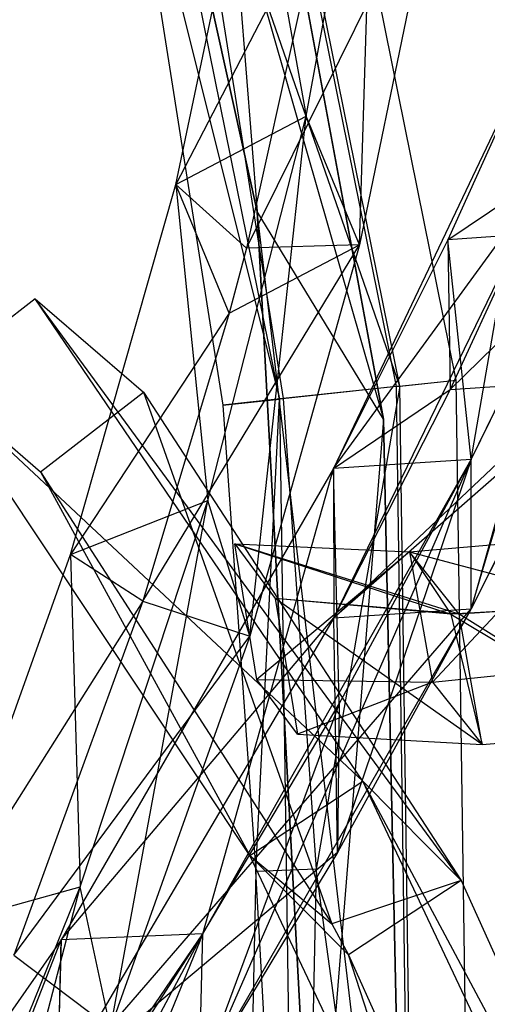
# Model space of a CAD drawing. Extents: x 5.4 to 34.8, y -14.7 to 14.7.
# Tile 199 of 251: x 32.4 to 33.3, y 0.2 to 2.1. Entities that reach past the tile are written whole.
import ezdxf

# ---------------------------------------------------------------- set-up
doc = ezdxf.new("R2010")
doc.units = 0
doc.header["$LTSCALE"] = 2.54
doc.layers.get('0').update_dxf_attribs({"color": 13, "linetype": 'CONTINUOUS'})

# ---------------------------------------------------------------- blocks, each defined once
blk = doc.blocks.new('BOHO_S_PM_7777_STL')
at = {"color": 0}
for p, q in [((32.4181, 3.8212, 15.0829), (33.1302, 1.3319, 15.0829)), ((32.4181, 3.8212, 15.0829), (33.1302, 1.3319, 15.0829)), ((32.4181, 3.8212, 15.0829), (32.8794, 1.7452, 15.0829)), ((32.8794, 1.7452, 15.0829), (32.4181, 3.8212, 14.8829)), ((32.4181, 3.8212, 14.8829), (32.8794, 1.7452, 14.8829)), ((32.8794, 1.7452, 15.0829), (32.4181, 3.8212, 14.8829)), ((32.4181, 3.8212, 15.0829), (32.8794, 1.7452, 15.0829)), ((32.4181, 3.8212, 14.8829), (32.8794, 1.7452, 14.8829)), ((33.2751, 1.4098, 2.1533), (32.7921, 3.8026, 2.1533)), ((33.2751, 1.4098, 2.1533), (32.7921, 3.8026, 2.1533)), ((32.6768, 3.768, 1.9533), (33.1554, 1.3969, 1.9533)), ((32.6768, 3.768, 1.9533), (33.1554, 1.3969, 1.9533)), ((33.1627, 1.3977, 2.3575), (32.6838, 3.7702, 2.3575)), ((33.1627, 1.3977, 2.3575), (32.6838, 3.7702, 2.3575)), ((32.4532, 3.701, 1.9575), (32.9233, 1.3721, 1.9575)), ((32.4532, 3.701, 1.9575), (32.9233, 1.3721, 1.9575)), ((33.1302, 1.3319, 15.0829), (32.7481, 3.4013, 15.0829)), ((32.7481, 3.4013, 14.8829), (32.8794, 1.7452, 14.8829)), ((32.7481, 3.4013, 14.8829), (32.8794, 1.7452, 14.8829)), ((32.7481, 3.4013, 14.8829), (33.1302, 1.3319, 14.8829)), ((32.7481, 3.4013, 14.8829), (33.1302, 1.3319, 14.8829)), ((32.7481, 3.4013, 14.8829), (33.1302, 1.3319, 15.0829)), ((32.7481, 3.4013, 14.8829), (33.1302, 1.3319, 15.0829)), ((33.1302, 1.3319, 15.0829), (32.7481, 3.4013, 15.0829)), ((32.9766, 1.9352, 15.0511), (33.1139, 2.6883, 14.4715)), ((32.9766, 1.9352, 15.0511), (33.1139, 2.6883, 14.4715)), ((33.0827, 1.6788, 15.165), (33.1139, 2.6883, 14.4715)), ((33.0827, 1.6788, 15.165), (33.1139, 2.6883, 14.4715)), ((33.1627, 1.3977, 2.3575), (32.7284, 2.6507, 2.3618)), ((32.7284, 2.6507, 2.3618), (32.9306, 1.3728, 2.3618)), ((33.1627, 1.3977, 2.3575), (32.7284, 2.6507, 2.3618)), ((32.7284, 2.6507, 2.3618), (32.9306, 1.3728, 2.3618)), ((32.6106, 2.6259, 2.1618), (32.811, 1.36, 2.1618)), ((32.6106, 2.6259, 2.1618), (32.811, 1.36, 2.1618)), ((32.6106, 2.6259, 2.1618), (32.9233, 1.3721, 1.9575)), ((32.6106, 2.6259, 2.1618), (32.9233, 1.3721, 1.9575)), ((32.7171, 1.7992, 14.9865), (32.8698, 2.526, 14.4078)), ((32.7171, 1.7992, 14.9865), (32.8698, 2.526, 14.4078)), ((32.8698, 2.526, 14.4078), (32.9766, 1.9352, 15.0511)), ((32.8698, 2.526, 14.4078), (32.9766, 1.9352, 15.0511)), ((32.8576, 1.6727, 15.0037), (33.2408, 2.4479, 14.5983)), ((32.8576, 1.6727, 15.0037), (33.2408, 2.4479, 14.5983)), ((33.2408, 2.4479, 14.5983), (33.0827, 1.6788, 15.165)), ((33.2408, 2.4479, 14.5983), (33.0827, 1.6788, 15.165)), ((33.0124, 2.368, 14.4697), (32.7171, 1.7992, 14.9865)), ((33.0124, 2.368, 14.4697), (32.7171, 1.7992, 14.9865)), ((33.0124, 2.368, 14.4697), (32.8576, 1.6727, 15.0037)), ((33.0124, 2.368, 14.4697), (32.8576, 1.6727, 15.0037)), ((33.456, 2.1272, 13.3765), (33.0312, 1.2335, 14.5611)), ((33.456, 2.1272, 13.3765), (33.0312, 1.2335, 14.5611)), ((33.456, 2.1272, 13.3765), (33.2587, 1.689, 13.9815)), ((33.456, 2.1272, 13.3765), (33.2587, 1.689, 13.9815)), ((33.3046, 1.2514, 14.4388), (33.456, 2.1272, 13.3765)), ((33.3046, 1.2514, 14.4388), (33.456, 2.1272, 13.3765)), ((32.7171, 1.7992, 14.9865), (32.9766, 1.9352, 15.0511)), ((32.7171, 1.7992, 14.9865), (32.9766, 1.9352, 15.0511)), ((32.7807, 1.1703, 15.605), (32.9766, 1.9352, 15.0511)), ((32.7807, 1.1703, 15.605), (32.9766, 1.9352, 15.0511)), ((32.8646, 0.9002, 15.7051), (32.9766, 1.9352, 15.0511)), ((32.8646, 0.9002, 15.7051), (32.9766, 1.9352, 15.0511)), ((33.0827, 1.6788, 15.165), (32.9766, 1.9352, 15.0511)), ((33.0827, 1.6788, 15.165), (32.9766, 1.9352, 15.0511)), ((33.263, 1.3908, 13.9486), (33.7262, 1.8451, 13.2109)), ((33.263, 1.3908, 13.9486), (33.7262, 1.8451, 13.2109)), ((33.0312, 1.2335, 14.5611), (33.4639, 1.828, 13.3555)), ((33.0312, 1.2335, 14.5611), (33.4639, 1.828, 13.3555)), ((33.0317, 0.9365, 14.5187), (33.4639, 1.828, 13.3555)), ((33.0317, 0.9365, 14.5187), (33.4639, 1.828, 13.3555)), ((33.2587, 1.689, 13.9815), (33.4639, 1.828, 13.3555)), ((33.2587, 1.689, 13.9815), (33.4639, 1.828, 13.3555)), ((33.4639, 1.828, 13.3555), (33.263, 1.3908, 13.9486)), ((33.4639, 1.828, 13.3555), (33.263, 1.3908, 13.9486)), ((32.5078, 1.0624, 15.5429), (32.7171, 1.7992, 14.9865)), ((32.5078, 1.0624, 15.5429), (32.7171, 1.7992, 14.9865)), ((32.8576, 1.6727, 15.0037), (32.7171, 1.7992, 14.9865)), ((32.8576, 1.6727, 15.0037), (32.7171, 1.7992, 14.9865)), ((32.8232, 1.5428, 15.1004), (32.7171, 1.7992, 14.9865)), ((32.8232, 1.5428, 15.1004), (32.7171, 1.7992, 14.9865)), ((32.7171, 1.7992, 14.9865), (32.7807, 1.1703, 15.605)), ((32.7171, 1.7992, 14.9865), (32.7807, 1.1703, 15.605)), ((33.1754, -0.772, 15.0829), (32.8794, 1.7452, 15.0829)), ((32.8794, 1.7452, 15.0829), (32.9926, -0.3784, 15.0829)), ((33.1754, -0.772, 15.0829), (32.8794, 1.7452, 15.0829)), ((33.1302, 1.3319, 15.0829), (32.8794, 1.7452, 15.0829)), ((33.1302, 1.3319, 15.0829), (32.8794, 1.7452, 15.0829)), ((32.9926, -0.3784, 15.0829), (32.8794, 1.7452, 14.8829)), ((32.8794, 1.7452, 14.8829), (32.9926, -0.3784, 14.8829)), ((32.9926, -0.3784, 15.0829), (32.8794, 1.7452, 14.8829)), ((32.8794, 1.7452, 15.0829), (32.9926, -0.3784, 15.0829)), ((32.8794, 1.7452, 15.0829), (32.8794, 1.7452, 14.8829)), ((32.8794, 1.7452, 15.0829), (32.8794, 1.7452, 14.8829)), ((33.1302, 1.3319, 14.8829), (32.8794, 1.7452, 14.8829)), ((33.1302, 1.3319, 14.8829), (32.8794, 1.7452, 14.8829)), ((32.8794, 1.7452, 14.8829), (32.9926, -0.3784, 14.8829)), ((33.5269, 1.7075, 13.8482), (33.2587, 1.689, 13.9815)), ((33.5269, 1.7075, 13.8482), (33.2587, 1.689, 13.9815)), ((33.3046, 1.2514, 14.4388), (33.5269, 1.7075, 13.8482)), ((33.3046, 1.2514, 14.4388), (33.5269, 1.7075, 13.8482)), ((33.3051, 0.9545, 14.3964), (33.5269, 1.7075, 13.8482)), ((33.3051, 0.9545, 14.3964), (33.5269, 1.7075, 13.8482)), ((33.2587, 1.689, 13.9815), (33.0312, 1.2335, 14.5611)), ((33.2587, 1.689, 13.9815), (33.0312, 1.2335, 14.5611)), ((33.3046, 1.2514, 14.4388), (33.2587, 1.689, 13.9815)), ((33.3046, 1.2514, 14.4388), (33.2587, 1.689, 13.9815)), ((33.2587, 1.689, 13.9815), (33.263, 1.3908, 13.9486)), ((33.2587, 1.689, 13.9815), (33.263, 1.3908, 13.9486)), ((32.6514, 0.9696, 15.5171), (33.0827, 1.6788, 15.165)), ((32.6514, 0.9696, 15.5171), (33.0827, 1.6788, 15.165)), ((32.8232, 1.5428, 15.1004), (33.0827, 1.6788, 15.165)), ((32.8232, 1.5428, 15.1004), (33.0827, 1.6788, 15.165)), ((32.8576, 1.6727, 15.0037), (32.8232, 1.5428, 15.1004)), ((32.8576, 1.6727, 15.0037), (32.8232, 1.5428, 15.1004)), ((33.0827, 1.6788, 15.165), (32.8576, 1.6727, 15.0037)), ((33.0827, 1.6788, 15.165), (32.8576, 1.6727, 15.0037)), ((33.0827, 1.6788, 15.165), (32.8646, 0.9002, 15.7051)), ((33.0827, 1.6788, 15.165), (32.8646, 0.9002, 15.7051)), ((33.3046, 1.2514, 14.4388), (33.499, 1.6476, 13.9285)), ((33.3046, 1.2514, 14.4388), (33.499, 1.6476, 13.9285)), ((33.499, 1.6476, 13.9285), (33.3051, 0.9545, 14.3964)), ((33.499, 1.6476, 13.9285), (33.3051, 0.9545, 14.3964)), ((32.4376, 1.5713, 1.6796), (32.2328, 1.4128, 1.8312)), ((32.4376, 1.5713, 1.6796), (32.2328, 1.4128, 1.8312)), ((33.0891, 0.6115, 3.1935), (32.4376, 1.5713, 1.6796)), ((32.4376, 1.5713, 1.6796), (32.6526, 1.3856, 1.7759)), ((33.2853, 0.4136, 3.3043), (32.4376, 1.5713, 1.6796)), ((33.0891, 0.6115, 3.1935), (32.4376, 1.5713, 1.6796)), ((33.2853, 0.4136, 3.3043), (32.4376, 1.5713, 1.6796)), ((32.4376, 1.5713, 1.6796), (32.6526, 1.3856, 1.7759)), ((32.8232, 1.5428, 15.1004), (32.5078, 1.0624, 15.5429)), ((32.8232, 1.5428, 15.1004), (32.5078, 1.0624, 15.5429)), ((32.8232, 1.5428, 15.1004), (32.6514, 0.9696, 15.5171)), ((32.8232, 1.5428, 15.1004), (32.6514, 0.9696, 15.5171)), ((32.8645, 0.4634, 3.3265), (32.2328, 1.4128, 1.8312)), ((32.2328, 1.4128, 1.8312), (32.4479, 1.2271, 1.9274)), ((32.2328, 1.4128, 1.8312), (33.0891, 0.6115, 3.1935)), ((32.2328, 1.4128, 1.8312), (33.0891, 0.6115, 3.1935)), ((32.8645, 0.4634, 3.3265), (32.2328, 1.4128, 1.8312)), ((32.2328, 1.4128, 1.8312), (32.4479, 1.2271, 1.9274)), ((33.1554, 1.3969, 1.9533), (32.9233, 1.3721, 1.9575)), ((33.1554, 1.3969, 1.9533), (32.9233, 1.3721, 1.9575)), ((33.1627, 1.3977, 2.3575), (32.9306, 1.3728, 2.3618)), ((33.1627, 1.3977, 2.3575), (32.9306, 1.3728, 2.3618)), ((33.1627, 1.3977, 2.3575), (32.9966, 0.4357, 2.3618)), ((33.1627, 1.3977, 2.3575), (32.9966, 0.4357, 2.3618)), ((33.0317, 0.9365, 14.5187), (33.5311, 1.4094, 13.8153)), ((33.0317, 0.9365, 14.5187), (33.5311, 1.4094, 13.8153)), ((33.1554, 1.3969, 1.9533), (33.2751, 1.4098, 2.1533)), ((33.1554, 1.3969, 1.9533), (33.2751, 1.4098, 2.1533)), ((33.1554, 1.3969, 1.9533), (33.1902, -1.0217, 1.9533)), ((33.1554, 1.3969, 1.9533), (33.1902, -1.0217, 1.9533)), ((33.1627, 1.3977, 2.3575), (33.2751, 1.4098, 2.1533)), ((33.1627, 1.3977, 2.3575), (33.2751, 1.4098, 2.1533)), ((33.1975, -1.0223, 2.3575), (33.1627, 1.3977, 2.3575)), ((33.1975, -1.0223, 2.3575), (33.1627, 1.3977, 2.3575)), ((33.263, 1.3908, 13.9486), (33.5311, 1.4094, 13.8153)), ((33.263, 1.3908, 13.9486), (33.5311, 1.4094, 13.8153)), ((33.3102, -1.0311, 2.1533), (33.2751, 1.4098, 2.1533)), ((33.3102, -1.0311, 2.1533), (33.2751, 1.4098, 2.1533)), ((33.5311, 1.4094, 13.8153), (33.3051, 0.9545, 14.3964)), ((33.5311, 1.4094, 13.8153), (33.3051, 0.9545, 14.3964)), ((32.4479, 1.2271, 1.9274), (32.6526, 1.3856, 1.7759)), ((32.4479, 1.2271, 1.9274), (32.6526, 1.3856, 1.7759)), ((32.6526, 1.3856, 1.7759), (33.0274, 0.3269, 3.3417)), ((32.6526, 1.3856, 1.7759), (33.0274, 0.3269, 3.3417)), ((32.6526, 1.3856, 1.7759), (33.2853, 0.4136, 3.3043)), ((32.6526, 1.3856, 1.7759), (33.2853, 0.4136, 3.3043)), ((32.9306, 1.3728, 2.3618), (32.811, 1.36, 2.1618)), ((32.9306, 1.3728, 2.3618), (32.811, 1.36, 2.1618)), ((32.9306, 1.3728, 2.3618), (32.9966, 0.4357, 2.3618)), ((32.9306, 1.3728, 2.3618), (32.9966, 0.4357, 2.3618)), ((33.0312, 1.2335, 14.5611), (33.263, 1.3908, 13.9486)), ((33.0312, 1.2335, 14.5611), (33.263, 1.3908, 13.9486)), ((33.263, 1.3908, 13.9486), (33.0317, 0.9365, 14.5187)), ((33.263, 1.3908, 13.9486), (33.0317, 0.9365, 14.5187)), ((32.811, 1.36, 2.1618), (32.9233, 1.3721, 1.9575)), ((32.811, 1.36, 2.1618), (32.9233, 1.3721, 1.9575)), ((32.811, 1.36, 2.1618), (32.8763, 0.4317, 2.1618)), ((32.811, 1.36, 2.1618), (32.8763, 0.4317, 2.1618)), ((32.8763, 0.4317, 2.1618), (32.9233, 1.3721, 1.9575)), ((32.8763, 0.4317, 2.1618), (32.9233, 1.3721, 1.9575)), ((32.9233, 1.3721, 1.9575), (32.9575, -1.0036, 1.9575)), ((32.9233, 1.3721, 1.9575), (32.9575, -1.0036, 1.9575)), ((33.5027, 1.3496, 13.8942), (33.0317, 0.9365, 14.5187)), ((33.5027, 1.3496, 13.8942), (33.0317, 0.9365, 14.5187)), ((33.5027, 1.3496, 13.8942), (33.3051, 0.9545, 14.3964)), ((33.5027, 1.3496, 13.8942), (33.3051, 0.9545, 14.3964)), ((33.1302, 1.3319, 14.8829), (32.9926, -0.3784, 14.8829)), ((33.1302, 1.3319, 14.8829), (32.9926, -0.3784, 14.8829)), ((33.1754, -0.772, 15.0829), (33.1302, 1.3319, 15.0829)), ((33.1302, 1.3319, 14.8829), (33.1754, -0.772, 14.8829)), ((33.1302, 1.3319, 14.8829), (33.1754, -0.772, 14.8829)), ((33.1302, 1.3319, 14.8829), (33.1754, -0.772, 15.0829)), ((33.1302, 1.3319, 14.8829), (33.1754, -0.772, 15.0829)), ((33.1302, 1.3319, 14.8829), (33.1302, 1.3319, 15.0829)), ((33.1754, -0.772, 15.0829), (33.1302, 1.3319, 15.0829)), ((33.1302, 1.3319, 14.8829), (33.1302, 1.3319, 15.0829)), ((32.7631, 0.0125, 15.4951), (33.3046, 1.2514, 14.4388)), ((32.7631, 0.0125, 15.4951), (33.3046, 1.2514, 14.4388)), ((32.771, 0.3073, 15.5507), (33.3046, 1.2514, 14.4388)), ((32.771, 0.3073, 15.5507), (33.3046, 1.2514, 14.4388)), ((33.3046, 1.2514, 14.4388), (33.0312, 1.2335, 14.5611)), ((33.3046, 1.2514, 14.4388), (33.0312, 1.2335, 14.5611)), ((33.3046, 1.2514, 14.4388), (33.0312, 1.2335, 14.5611)), ((33.3046, 1.2514, 14.4388), (33.0312, 1.2335, 14.5611)), ((33.3046, 1.2514, 14.4388), (33.0388, 0.4695, 14.9759)), ((33.3046, 1.2514, 14.4388), (33.0388, 0.4695, 14.9759)), ((33.0424, 0.7653, 15.0261), (33.3046, 1.2514, 14.4388)), ((33.0424, 0.7653, 15.0261), (33.3046, 1.2514, 14.4388)), ((33.3051, 0.9545, 14.3964), (33.3046, 1.2514, 14.4388)), ((33.3051, 0.9545, 14.3964), (33.3046, 1.2514, 14.4388)), ((33.3051, 0.9545, 14.3964), (33.3046, 1.2514, 14.4388)), ((33.3051, 0.9545, 14.3964), (33.3046, 1.2514, 14.4388)), ((32.4479, 1.2271, 1.9274), (32.8645, 0.4634, 3.3265)), ((32.4479, 1.2271, 1.9274), (32.8645, 0.4634, 3.3265)), ((32.4479, 1.2271, 1.9274), (33.0274, 0.3269, 3.3417)), ((32.4479, 1.2271, 1.9274), (33.0274, 0.3269, 3.3417)), ((33.0312, 1.2335, 14.5611), (32.4889, 0.2956, 15.6523)), ((33.0312, 1.2335, 14.5611), (32.4889, 0.2956, 15.6523)), ((32.771, 0.3073, 15.5507), (33.0312, 1.2335, 14.5611)), ((32.771, 0.3073, 15.5507), (33.0312, 1.2335, 14.5611)), ((32.771, 0.3073, 15.5507), (33.0312, 1.2335, 14.5611)), ((33.0312, 1.2335, 14.5611), (33.0317, 0.9365, 14.5187)), ((33.0312, 1.2335, 14.5611), (33.0317, 0.9365, 14.5187)), ((33.0424, 0.7653, 15.0261), (33.0312, 1.2335, 14.5611)), ((33.0424, 0.7653, 15.0261), (33.0312, 1.2335, 14.5611)), ((33.0312, 1.2335, 14.5611), (33.0317, 0.9365, 14.5187)), ((32.5078, 1.0624, 15.5429), (32.7807, 1.1703, 15.605)), ((32.5078, 1.0624, 15.5429), (32.7807, 1.1703, 15.605)), ((32.527, 0.4009, 16.135), (32.7807, 1.1703, 15.605)), ((32.527, 0.4009, 16.135), (32.7807, 1.1703, 15.605)), ((32.5872, 0.1199, 16.2209), (32.7807, 1.1703, 15.605)), ((32.5872, 0.1199, 16.2209), (32.7807, 1.1703, 15.605)), ((32.8646, 0.9002, 15.7051), (32.7807, 1.1703, 15.605)), ((32.8646, 0.9002, 15.7051), (32.7807, 1.1703, 15.605)), ((32.8786, 0.8134, 1.9921), (32.8346, 1.0835, 1.8693)), ((32.8346, 1.0835, 1.8693), (32.9149, 0.9748, 1.6015)), ((33.2811, 0.9438, 2.2784), (32.8346, 1.0835, 1.8693)), ((32.8346, 1.0835, 1.8693), (33.182, 1.0681, 2.5329)), ((33.2811, 0.9438, 2.2784), (32.8346, 1.0835, 1.8693)), ((32.8346, 1.0835, 1.8693), (32.9149, 0.9748, 1.6015)), ((32.8346, 1.0835, 1.8693), (33.182, 1.0681, 2.5329)), ((32.8786, 0.8134, 1.9921), (32.8346, 1.0835, 1.8693)), ((32.8346, 1.0835, 1.8693), (32.9149, 0.9748, 1.6015)), ((32.8346, 1.0835, 1.8693), (33.2643, 0.9439, 2.2453)), ((32.8346, 1.0835, 1.8693), (33.2643, 0.9439, 2.2453)), ((32.8346, 1.0835, 1.8693), (33.182, 1.0681, 2.5329)), ((33.182, 1.0681, 2.5329), (33.4957, 1.0947, 3.2236)), ((33.182, 1.0681, 2.5329), (33.4957, 1.0947, 3.2236)), ((33.182, 1.0681, 2.5329), (33.4957, 1.0947, 3.2236)), ((33.4957, 1.0947, 3.2236), (33.228, 0.8086, 2.6769)), ((33.4957, 1.0947, 3.2236), (33.228, 0.8086, 2.6769)), ((32.2432, 0.3226, 16.0784), (32.5078, 1.0624, 15.5429)), ((32.2432, 0.3226, 16.0784), (32.5078, 1.0624, 15.5429)), ((32.6514, 0.9696, 15.5171), (32.5078, 1.0624, 15.5429)), ((32.6514, 0.9696, 15.5171), (32.5078, 1.0624, 15.5429)), ((32.5078, 1.0624, 15.5429), (32.527, 0.4009, 16.135)), ((32.5078, 1.0624, 15.5429), (32.527, 0.4009, 16.135)), ((33.182, 1.0681, 2.5329), (32.8786, 0.8134, 1.9921)), ((33.182, 1.0681, 2.5329), (32.8786, 0.8134, 1.9921)), ((33.2811, 0.9438, 2.2784), (33.182, 1.0681, 2.5329)), ((33.2811, 0.9438, 2.2784), (33.182, 1.0681, 2.5329)), ((33.182, 1.0681, 2.5329), (33.228, 0.8086, 2.6769)), ((33.182, 1.0681, 2.5329), (33.228, 0.8086, 2.6769)), ((33.182, 1.0681, 2.5329), (33.2643, 0.9439, 2.2453)), ((33.182, 1.0681, 2.5329), (33.2643, 0.9439, 2.2453)), ((33.182, 1.0681, 2.5329), (33.5806, 0.9611, 2.9104)), ((33.182, 1.0681, 2.5329), (33.5806, 0.9611, 2.9104)), ((32.6514, 0.9696, 15.5171), (32.2432, 0.3226, 16.0784)), ((32.6514, 0.9696, 15.5171), (32.2432, 0.3226, 16.0784)), ((32.6514, 0.9696, 15.5171), (32.395, 0.2646, 16.0113)), ((32.6514, 0.9696, 15.5171), (32.395, 0.2646, 16.0113)), ((32.6514, 0.9696, 15.5171), (32.8646, 0.9002, 15.7051)), ((32.6514, 0.9696, 15.5171), (32.8646, 0.9002, 15.7051)), ((32.9149, 0.9748, 1.6015), (32.959, 0.7047, 1.7243)), ((33.2811, 0.9438, 2.2784), (32.9149, 0.9748, 1.6015)), ((33.3271, 0.6843, 2.4225), (32.9149, 0.9748, 1.6015)), ((33.2811, 0.9438, 2.2784), (32.9149, 0.9748, 1.6015)), ((33.3271, 0.6843, 2.4225), (32.9149, 0.9748, 1.6015)), ((32.9149, 0.9748, 1.6015), (32.959, 0.7047, 1.7243)), ((33.2643, 0.9439, 2.2453), (32.9149, 0.9748, 1.6015)), ((33.3271, 0.6843, 2.4225), (32.9149, 0.9748, 1.6015)), ((33.2643, 0.9439, 2.2453), (32.9149, 0.9748, 1.6015)), ((33.5806, 0.9611, 2.9104), (33.2643, 0.9439, 2.2453)), ((33.5806, 0.9611, 2.9104), (33.2643, 0.9439, 2.2453)), ((33.6107, 0.9644, 2.9788), (33.2811, 0.9438, 2.2784)), ((33.6107, 0.9644, 2.9788), (33.2811, 0.9438, 2.2784)), ((32.4811, 0.0008, 15.5967), (33.3051, 0.9545, 14.3964)), ((32.4811, 0.0008, 15.5967), (33.3051, 0.9545, 14.3964)), ((33.3051, 0.9545, 14.3964), (32.7631, 0.0125, 15.4951)), ((33.3051, 0.9545, 14.3964), (32.7631, 0.0125, 15.4951)), ((33.0317, 0.9365, 14.5187), (33.3051, 0.9545, 14.3964)), ((33.0317, 0.9365, 14.5187), (33.3051, 0.9545, 14.3964)), ((33.0317, 0.9365, 14.5187), (33.3051, 0.9545, 14.3964)), ((33.0317, 0.9365, 14.5187), (33.3051, 0.9545, 14.3964)), ((33.3051, 0.9545, 14.3964), (33.0388, 0.4695, 14.9759)), ((33.3051, 0.9545, 14.3964), (33.0388, 0.4695, 14.9759)), ((33.2643, 0.9439, 2.2453), (33.3271, 0.6843, 2.4225)), ((33.2643, 0.9439, 2.2453), (33.3271, 0.6843, 2.4225)), ((33.2643, 0.9439, 2.2453), (33.6525, 0.7098, 3.1333)), ((33.2643, 0.9439, 2.2453), (33.6525, 0.7098, 3.1333)), ((33.6525, 0.7098, 3.1333), (33.2811, 0.9438, 2.2784)), ((33.6525, 0.7098, 3.1333), (33.2811, 0.9438, 2.2784)), ((33.3271, 0.6843, 2.4225), (33.2811, 0.9438, 2.2784)), ((33.3271, 0.6843, 2.4225), (33.2811, 0.9438, 2.2784)), ((33.0317, 0.9365, 14.5187), (32.4811, 0.0008, 15.5967)), ((33.0317, 0.9365, 14.5187), (32.4811, 0.0008, 15.5967)), ((33.0317, 0.9365, 14.5187), (32.4811, 0.0008, 15.5967)), ((32.4889, 0.2956, 15.6523), (33.0317, 0.9365, 14.5187)), ((32.4889, 0.2956, 15.6523), (33.0317, 0.9365, 14.5187)), ((33.0388, 0.4695, 14.9759), (33.0317, 0.9365, 14.5187)), ((33.0388, 0.4695, 14.9759), (33.0317, 0.9365, 14.5187)), ((32.395, 0.2646, 16.0113), (32.8646, 0.9002, 15.7051)), ((32.395, 0.2646, 16.0113), (32.8646, 0.9002, 15.7051)), ((32.8646, 0.9002, 15.7051), (32.5872, 0.1199, 16.2209)), ((32.8646, 0.9002, 15.7051), (32.5872, 0.1199, 16.2209)), ((33.228, 0.8086, 2.6769), (33.5375, 0.8401, 3.3782)), ((33.228, 0.8086, 2.6769), (33.5375, 0.8401, 3.3782)), ((32.959, 0.7047, 1.7243), (32.8786, 0.8134, 1.9921)), ((32.8786, 0.8134, 1.9921), (33.228, 0.8086, 2.6769)), ((32.8786, 0.8134, 1.9921), (33.228, 0.8086, 2.6769)), ((32.959, 0.7047, 1.7243), (32.8786, 0.8134, 1.9921)), ((33.228, 0.8086, 2.6769), (32.959, 0.7047, 1.7243)), ((33.228, 0.8086, 2.6769), (32.959, 0.7047, 1.7243)), ((33.228, 0.8086, 2.6769), (33.3271, 0.6843, 2.4225)), ((33.228, 0.8086, 2.6769), (33.3271, 0.6843, 2.4225)), ((33.0424, 0.7653, 15.0261), (32.7631, 0.0125, 15.4951)), ((33.0424, 0.7653, 15.0261), (32.7631, 0.0125, 15.4951)), ((32.771, 0.3073, 15.5507), (33.0424, 0.7653, 15.0261)), ((32.771, 0.3073, 15.5507), (33.0424, 0.7653, 15.0261)), ((33.0424, 0.7653, 15.0261), (33.0388, 0.4695, 14.9759)), ((33.0424, 0.7653, 15.0261), (33.0388, 0.4695, 14.9759)), ((33.3271, 0.6843, 2.4225), (33.6525, 0.7098, 3.1333)), ((33.3271, 0.6843, 2.4225), (33.6525, 0.7098, 3.1333)), ((33.3271, 0.6843, 2.4225), (33.6525, 0.7098, 3.1333)), ((32.959, 0.7047, 1.7243), (33.3271, 0.6843, 2.4225)), ((32.959, 0.7047, 1.7243), (33.3271, 0.6843, 2.4225)), ((32.8645, 0.4634, 3.3265), (33.0891, 0.6115, 3.1935)), ((32.8645, 0.4634, 3.3265), (33.0891, 0.6115, 3.1935)), ((33.5751, -0.4158, 4.7773), (33.0891, 0.6115, 3.1935)), ((33.7507, -0.6252, 4.9012), (33.0891, 0.6115, 3.1935)), ((33.5751, -0.4158, 4.7773), (33.0891, 0.6115, 3.1935)), ((33.7507, -0.6252, 4.9012), (33.0891, 0.6115, 3.1935)), ((33.2853, 0.4136, 3.3043), (33.0891, 0.6115, 3.1935)), ((33.2853, 0.4136, 3.3043), (33.0891, 0.6115, 3.1935)), ((33.0388, 0.4695, 14.9759), (32.4811, 0.0008, 15.5967)), ((33.0388, 0.4695, 14.9759), (32.4811, 0.0008, 15.5967)), ((33.0388, 0.4695, 14.9759), (32.7631, 0.0125, 15.4951)), ((33.0388, 0.4695, 14.9759), (32.7631, 0.0125, 15.4951)), ((33.2844, -0.4239, 4.6944), (32.8645, 0.4634, 3.3265)), ((32.8645, 0.4634, 3.3265), (33.0608, 0.2654, 3.4373)), ((32.8645, 0.4634, 3.3265), (33.0608, 0.2654, 3.4373)), ((32.8645, 0.4634, 3.3265), (33.0274, 0.3269, 3.3417)), ((32.8645, 0.4634, 3.3265), (33.0274, 0.3269, 3.3417)), ((33.2844, -0.4239, 4.6944), (32.8645, 0.4634, 3.3265)), ((32.8763, 0.4317, 2.1618), (32.8448, -0.9947, 2.1618)), ((32.8763, 0.4317, 2.1618), (32.8448, -0.9947, 2.1618)), ((32.9966, 0.4357, 2.3618), (32.8763, 0.4317, 2.1618)), ((32.9966, 0.4357, 2.3618), (32.8763, 0.4317, 2.1618)), ((32.9575, -1.0036, 1.9575), (32.8763, 0.4317, 2.1618)), ((32.9575, -1.0036, 1.9575), (32.8763, 0.4317, 2.1618)), ((32.9966, 0.4357, 2.3618), (32.9648, -1.0041, 2.3618)), ((32.9966, 0.4357, 2.3618), (32.9648, -1.0041, 2.3618)), ((33.1975, -1.0223, 2.3575), (32.9966, 0.4357, 2.3618)), ((33.1975, -1.0223, 2.3575), (32.9966, 0.4357, 2.3618)), ((33.2853, 0.4136, 3.3043), (33.0274, 0.3269, 3.3417)), ((33.2853, 0.4136, 3.3043), (33.0274, 0.3269, 3.3417)), ((33.2853, 0.4136, 3.3043), (33.0608, 0.2654, 3.4373)), ((33.2853, 0.4136, 3.3043), (33.0608, 0.2654, 3.4373)), ((33.2853, 0.4136, 3.3043), (33.7507, -0.6252, 4.9012)), ((33.2853, 0.4136, 3.3043), (33.7507, -0.6252, 4.9012)), ((32.2162, -0.3653, 16.6431), (32.527, 0.4009, 16.135)), ((32.2162, -0.3653, 16.6431), (32.527, 0.4009, 16.135)), ((32.2432, 0.3226, 16.0784), (32.527, 0.4009, 16.135)), ((32.2432, 0.3226, 16.0784), (32.527, 0.4009, 16.135)), ((32.2515, -0.6544, 16.7149), (32.527, 0.4009, 16.135)), ((32.2515, -0.6544, 16.7149), (32.527, 0.4009, 16.135)), ((32.5872, 0.1199, 16.2209), (32.527, 0.4009, 16.135)), ((32.5872, 0.1199, 16.2209), (32.527, 0.4009, 16.135)), ((33.0274, 0.3269, 3.3417), (33.0608, 0.2654, 3.4373)), ((33.0274, 0.3269, 3.3417), (33.0608, 0.2654, 3.4373)), ((32.4889, 0.2956, 15.6523), (31.8341, -0.645, 16.6708)), ((32.4889, 0.2956, 15.6523), (31.8341, -0.645, 16.6708)), ((32.1041, -0.9387, 16.5262), (32.771, 0.3073, 15.5507)), ((32.1041, -0.9387, 16.5262), (32.771, 0.3073, 15.5507)), ((32.1225, -0.6456, 16.5879), (32.771, 0.3073, 15.5507)), ((32.1225, -0.6456, 16.5879), (32.771, 0.3073, 15.5507)), ((32.1225, -0.6456, 16.5879), (32.4889, 0.2956, 15.6523)), ((32.1225, -0.6456, 16.5879), (32.4889, 0.2956, 15.6523)), ((32.1225, -0.6456, 16.5879), (32.4889, 0.2956, 15.6523)), ((32.771, 0.3073, 15.5507), (32.4675, -0.4363, 15.9873)), ((32.771, 0.3073, 15.5507), (32.4675, -0.4363, 15.9873)), ((32.4799, -0.1424, 16.0467), (32.771, 0.3073, 15.5507)), ((32.4799, -0.1424, 16.0467), (32.771, 0.3073, 15.5507)), ((32.4799, -0.1424, 16.0467), (32.4889, 0.2956, 15.6523)), ((32.4799, -0.1424, 16.0467), (32.4889, 0.2956, 15.6523)), ((32.4889, 0.2956, 15.6523), (32.4811, 0.0008, 15.5967)), ((32.4889, 0.2956, 15.6523), (32.4811, 0.0008, 15.5967)), ((32.771, 0.3073, 15.5507), (32.4889, 0.2956, 15.6523)), ((32.771, 0.3073, 15.5507), (32.4889, 0.2956, 15.6523)), ((32.771, 0.3073, 15.5507), (32.4889, 0.2956, 15.6523)), ((32.7631, 0.0125, 15.4951), (32.771, 0.3073, 15.5507)), ((32.7631, 0.0125, 15.4951), (32.771, 0.3073, 15.5507)), ((32.7631, 0.0125, 15.4951), (32.771, 0.3073, 15.5507)), ((32.7631, 0.0125, 15.4951), (32.771, 0.3073, 15.5507)), ((32.395, 0.2646, 16.0113), (32.5872, 0.1199, 16.2209)), ((32.395, 0.2646, 16.0113), (32.5872, 0.1199, 16.2209)), ((33.2844, -0.4239, 4.6944), (33.0608, 0.2654, 3.4373)), ((33.0608, 0.2654, 3.4373), (33.4627, -0.6319, 4.8168)), ((33.2844, -0.4239, 4.6944), (33.0608, 0.2654, 3.4373)), ((33.0608, 0.2654, 3.4373), (33.4627, -0.6319, 4.8168))]:
    blk.add_line(p, q, dxfattribs=at)

msp = doc.modelspace()

# ---------------------------------------------------------------- block references
at = {"color": 0}
msp.add_blockref('BOHO_S_PM_7777_STL', (0, 0), dxfattribs=at)

doc.saveas('drawing.dxf')
